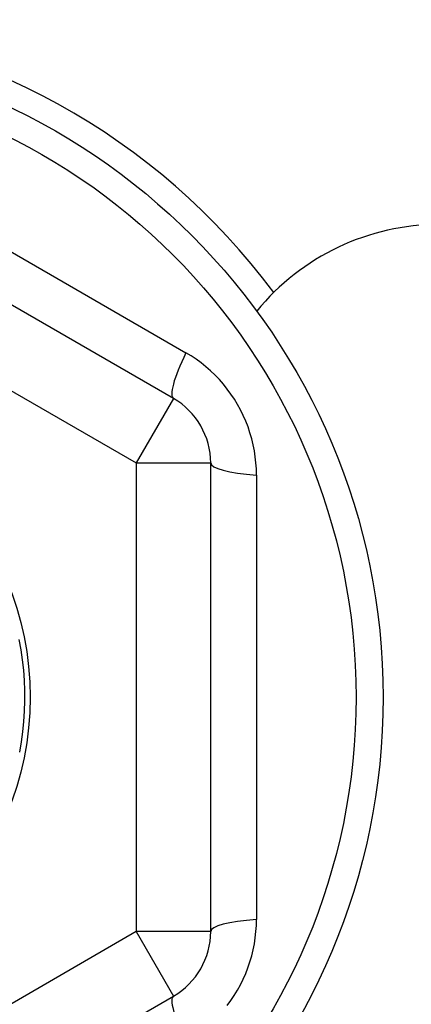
# Model space of a CAD drawing. Header units: inches. Extents: x 56.1 to 140.1, y 37.7 to 64.
# Tile 99 of 102: x 134.341 to 134.548, y 60.206 to 60.726. Entities that reach past the tile are written whole.
import ezdxf

# ---------------------------------------------------------------- set-up
doc = ezdxf.new("R2010")
doc.units = ezdxf.units.IN
doc.header["$MEASUREMENT"] = 0
doc.layers.add('Visible Edges(ANSI)', color=7, linetype='Continuous', lineweight=25)
doc.layers.add('Visible Tangent Edges(ANSI)', color=7, linetype='Continuous', lineweight=25)

msp = doc.modelspace()

# ---------------------------------------------------------------- linework, layer by layer
at = {"layer": 'Visible Edges(ANSI)'}
for p, q in [((134.4220504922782, 60.52583012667), (134.2074835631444, 60.64971040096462)), ((134.4417355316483, 60.24397408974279), (134.4417355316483, 60.49173463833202)), ((134.2074835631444, 60.08599832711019), (134.4220504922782, 60.20987860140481))]:
    msp.add_line(p, q, dxfattribs=at)
at = {"layer": 'Visible Edges(ANSI)', "flags": 128}
msp.add_lwpolyline([(134.3402875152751, 60.3983671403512), (134.3412617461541, 60.39301310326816), (134.342048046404, 60.38762825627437), (134.3426454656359, 60.38221919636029), (134.3430532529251, 60.37679254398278), (134.3432709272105, 60.3713549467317), (134.3432982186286, 60.36591306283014), (134.3431350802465, 60.36047355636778), (134.342781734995, 60.35504308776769), (134.3422385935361, 60.34962830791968), (134.341506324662, 60.34423584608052), (134.3405858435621, 60.33887230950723)], dxfattribs=at)
at = {"layer": 'Visible Edges(ANSI)'}
for radius in [0.3451589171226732, 0.1584645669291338]:
    msp.add_circle((134.1877985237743, 60.3678543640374), radius, dxfattribs=at)
for centre, radius, start, end in [((134.1877985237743, 60.36785436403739), 0.3582677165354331, 36.68995386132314, 134.250938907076), ((134.5627985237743, 60.4928543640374), 0.1249999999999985, 90, 140.6903699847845), ((134.4023654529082, 60.49173463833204), 0.0393700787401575, 0, 59.99999999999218), ((134.4023654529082, 60.24397408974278), 0.0393700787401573, 300.0000000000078, 0)]:
    msp.add_arc(centre, radius, start, end, dxfattribs=at)
at = {"layer": 'Visible Tangent Edges(ANSI)'}
for p, q in [((134.2251365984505, 60.66749871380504), (134.4286291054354, 60.55001226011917)), ((134.1877985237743, 60.61561491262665), (134.4023654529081, 60.49173463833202)), ((134.4220504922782, 60.52583012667), (134.4023654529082, 60.49173463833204)), ((134.4023654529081, 60.49173463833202), (134.4023654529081, 60.24397408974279)), ((134.4023654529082, 60.49173463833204), (134.4417355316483, 60.49173463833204)), ((134.4659671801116, 60.48534081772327), (134.4659671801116, 60.25036791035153)), ((134.4023654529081, 60.24397408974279), (134.1877985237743, 60.12009381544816)), ((134.4417355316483, 60.24397408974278), (134.4023654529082, 60.24397408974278)), ((134.4023654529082, 60.24397408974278), (134.4220504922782, 60.20987860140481))]:
    msp.add_line(p, q, dxfattribs=at)
at = {"layer": 'Visible Tangent Edges(ANSI)', "flags": 128}
for points in [[(134.4659671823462, 60.48534082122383), (134.4658964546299, 60.48855448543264), (134.465684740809, 60.49177589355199), (134.4653327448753, 60.49499672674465), (134.4648411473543, 60.49820863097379), (134.4642106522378, 60.50140326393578), (134.4634419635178, 60.5045723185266), (134.4625357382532, 60.5077074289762), (134.4614927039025, 60.51080026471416), (134.4603132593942, 60.51384360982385), (134.4589977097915, 60.51683673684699), (134.4575498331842, 60.51977367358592), (134.4559740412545, 60.52264723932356), (134.4542746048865, 60.52545020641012), (134.4524558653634, 60.52817539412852), (134.4505221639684, 60.53081558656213), (134.4484778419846, 60.53336357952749), (134.4463243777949, 60.53581651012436), (134.4440619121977, 60.53817626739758), (134.4416977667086, 60.5404361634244), (134.4392394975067, 60.54258926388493), (134.4366945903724, 60.54462862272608), (134.4340715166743, 60.54654812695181), (134.4313799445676, 60.54834386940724), (134.4286290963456, 60.55001225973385)], [(134.4504863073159, 60.20484429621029), (134.4524206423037, 60.2074801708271), (134.4542401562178, 60.21020251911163), (134.4559408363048, 60.21300399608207), (134.4575185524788, 60.21587724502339), (134.45896926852, 60.21881489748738), (134.4602889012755, 60.22180962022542), (134.4614733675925, 60.22485404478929), (134.4625209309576, 60.22794548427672), (134.4634333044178, 60.23108471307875), (134.4642083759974, 60.23426206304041), (134.4648438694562, 60.23746754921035), (134.4653375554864, 60.24069117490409), (134.4656883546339, 60.24392256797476), (134.4658977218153, 60.24715142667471), (134.4659671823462, 60.25036790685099)]]:
    msp.add_lwpolyline(points, dxfattribs=at)
at = {"layer": 'Visible Tangent Edges(ANSI)'}
msp.add_circle((134.1877985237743, 60.3678543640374), 0.3308444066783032, dxfattribs=at)
for centre, major_axis, ratio, start_param, end_param in [((134.4417355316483, 60.55992561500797), (-0.0196850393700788, -0.0340954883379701), 0.1759287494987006, 5.107072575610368, 6.283185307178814), ((134.4811056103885, 60.49173463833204), (-0.0393700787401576, 0), 0.1759287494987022, 0, 1.176112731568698), ((134.4811056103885, 60.24397408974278), (-0.0393700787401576, 0), 0.1759287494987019, 5.107072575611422, 6.283185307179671), ((134.4417355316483, 60.17578311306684), (-0.0196850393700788, 0.0340954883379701), 0.1759287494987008, 7.506e-13, 1.176112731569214)]:
    msp.add_ellipse(centre, major_axis=major_axis, ratio=ratio, start_param=start_param, end_param=end_param, dxfattribs=at)

doc.saveas('drawing.dxf')
